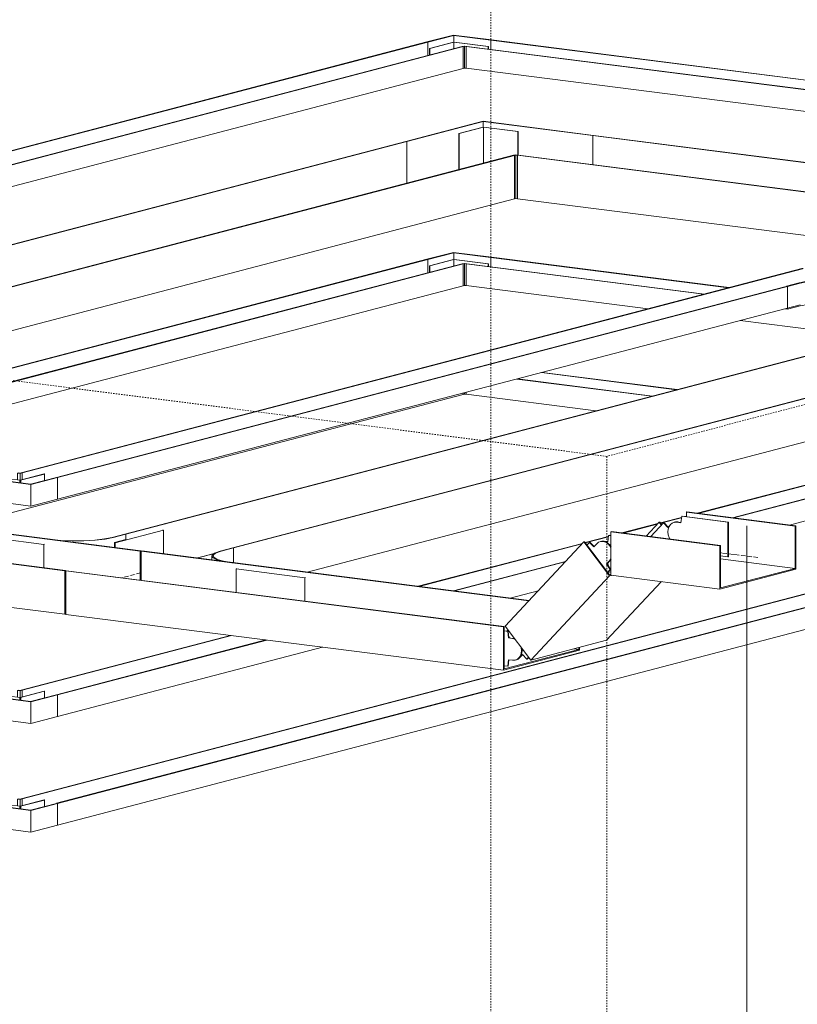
# Model space of a CAD drawing. Header units: millimetres. Extents: x 5617 to 137993, y -10603 to 156644.
# Tile 70 of 79: x 113647 to 115406, y 133008 to 135235. Entities that reach past the tile are written whole.
import ezdxf

# ---------------------------------------------------------------- set-up
doc = ezdxf.new("R2010")
doc.units = ezdxf.units.MM
doc.linetypes.add('Осевая', pattern=[14, 10, -2, 0, -2])
doc.linetypes.add('Скрыто_2_', pattern=[6, 3, -3])
doc.layers.add('Границы 3D вида', color=7, linetype='Скрыто_2_', lineweight=20, true_color=0x0080c0)
for name, color, linetype, lineweight in [('Кабельные лотки', 7, 'Continuous', 18), ('Марки кабельных лотков', 7, 'Continuous', 20), ('Осевая линия', 7, 'Осевая', 18), ('Соединительные детали кабельных лотков', 7, 'Continuous', 18)]:
    doc.layers.add(name, color=color, linetype=linetype, lineweight=lineweight)

# ---------------------------------------------------------------- blocks, each defined once
blk = doc.blocks.new('OSTEC_CLH - ЛН_ ЛП - СЛУМИ - Угол горизонтальный - ZS - Цинкование по методу Сендзимира-1209142-МКСС_ПЧ_5_8')
at = {"layer": 'Соединительные детали кабельных лотков'}
for p, q in [((87728.7, 135005.4), (87554, 134959.7)), ((87556.1, 134959.4), (87729.3, 135004.7)), ((87728.7, 135005.4), (87978.7, 134973.4)), ((87729.3, 135004.7), (87977.3, 134973.1)), ((87729.3, 135004.7), (87729.3, 134992.3)), ((87978.7, 134973.4), (87977.3, 134973.1)), ((87977.3, 134973.1), (87977.3, 134907.3)), ((87554, 134959.7), (87556.1, 134959.4)), ((87556.1, 134865.2), (87556.1, 134959.4)), ((87802.2, 134929.6), (87797.9, 134928.5)), ((87797.9, 134928.5), (87800, 134928.2)), ((87800, 134928.2), (87802.8, 134929)), ((87800, 134829.9), (87800, 134928.2)), ((87802.2, 134929.6), (87808.4, 134928.9)), ((87806.9, 134928.5), (87802.8, 134929)), ((87802.8, 134929), (87802.8, 134830.7)), ((87808.4, 134928.9), (87806.9, 134928.5)), ((87806.9, 134928.5), (87806.9, 134830.2)), ((87802.8, 134830.7), (87800, 134829.9)), ((87802.8, 134830.7), (87806.9, 134830.2))]:
    blk.add_line(p, q, dxfattribs=at)
blk = doc.blocks.new('OSTEC_U - ЛН_ ЛП - СЛУМИ - OSTEC_U - ЛН_ ЛП - СЛУМИ-1209080-МКСС_ПЧ_5_8')
at = {"layer": 'Соединительные детали кабельных лотков'}
for p, q in [((87728.8, 134992.3), (87674.4, 134978.1)), ((87675.1, 134978), (87729.5, 134992.2)), ((87728.9, 134992.4), (87729.5, 134992.2)), ((87729.5, 134992.2), (87729.9, 134992.4)), ((87729.5, 134910.6), (87729.5, 134992.2)), ((87729.5, 134992.2), (87807.4, 134982.3)), ((87729.5, 134992.2), (87729.5, 134910.6)), ((87730, 134992.4), (87729.8, 134992.4)), ((87807.9, 134982.4), (87730, 134992.4)), ((87674.4, 134978.1), (87675.1, 134978)), ((87674.4, 134896.2), (87674.4, 134978.1)), ((87675.1, 134896.4), (87675.1, 134978)), ((87807.4, 134982.3), (87807.9, 134982.4)), ((87807.4, 134982.3), (87807.4, 134928.6)), ((87807.9, 134982.4), (87807.9, 134928.7))]:
    blk.add_line(p, q, dxfattribs=at)
blk = doc.blocks.new('OSTEC_U - ЛН_ ЛП - СЛУМИ - OSTEC_U - ЛН_ ЛП - СЛУМИ-1209086-МКСС_ПЧ_5_8')
at = {"layer": 'Соединительные детали кабельных лотков'}
blk.add_line((87802.9, 134834.1), (87802.9, 134917.6), dxfattribs=at)
blk = doc.blocks.new('OSTEC_U - ЛН_ ЛП - ПШСМ - OSTEC_U - ЛН_ ЛП - ПШСМ-1318614-МКСС_ПЧ_5_8')
at = {"layer": 'Соединительные детали кабельных лотков'}
for p, q in [((87969.5, 134053), (87962.7, 134045.7)), ((87970.6, 134053.3), (87969.5, 134053)), ((87979.3, 134042.6), (87969.5, 134053)), ((87970.6, 134053.3), (87980, 134043.3)), ((87995.2, 134055), (87994.1, 134054.7)), ((87985.9, 134049.7), (87979.3, 134042.6)), ((88008.3, 134004.1), (88014.9, 134011.3)), ((88016.1, 134011.6), (88009.4, 134004.4)), ((88014.9, 134011.3), (88018.1, 134015.9)), ((88018.3, 134014.4), (88016.1, 134011.6)), ((88009.4, 134004.4), (88008.3, 134004.1)), ((88015.9, 133991.4), (88008.3, 134004.1)), ((88009.1, 133984.2), (88015.9, 133991.4)), ((88009.4, 134004.4), (88017, 133991.7)), ((88017, 133991.7), (88011.2, 133985.5)), ((88017, 133991.7), (88015.9, 133991.4))]:
    blk.add_line(p, q, dxfattribs=at)
for points in [[(88018.1, 134040.6, 0), (88014.9, 134046, 0), (88010.7, 134050.5, 0), (88005.7, 134053.6, 0), (88000.4, 134055.1, 0), (87995.1, 134054.9, 0), (87990.2, 134053.1, 0), (87985.9, 134049.7, 0)], [(87996.3, 134055.2, 0), (88001.6, 134055.4, 0), (88006.9, 134053.9, 0), (88011.8, 134050.8, 0), (88016.1, 134046.3, 0), (88018.3, 134042.9, 0)]]:
    blk.add_polyline3d(points, dxfattribs=at)
blk = doc.blocks.new('OSTEC_U - ЛН_ ЛП - ПШСМ - OSTEC_U - ЛН_ ЛП - ПШСМ-1318622-МКСС_ПЧ_5_8')
at = {"layer": 'Соединительные детали кабельных лотков'}
for p, q in [((88137.2, 134096.9), (88108.3, 134065.9)), ((88138.4, 134097.2), (88137.2, 134096.9)), ((88147, 134086.5), (88137.2, 134096.9)), ((88138.4, 134097.2), (88147.7, 134087.3)), ((88163, 134098.9), (88161.8, 134098.6)), ((88150, 134089.7), (88147, 134086.5))]:
    blk.add_line(p, q, dxfattribs=at)
for points in [[(88171, 134098.4, 0), (88168.2, 134099, 0), (88162.8, 134098.8, 0)], [(88164, 134099.1, 0), (88169.3, 134099.3, 0), (88174.6, 134097.8, 0)]]:
    blk.add_polyline3d(points, dxfattribs=at)
blk = doc.blocks.new('OSTEC_U - ЛН_ ЛП - ПШСМ - OSTEC_U - ЛН_ ЛП - ПШСМ-1318630-МКСС_ПЧ_5_8')
at = {"layer": 'Соединительные детали кабельных лотков'}
for p, q in [((88161.8, 134098.6), (88160.7, 134098.3)), ((88162.8, 134098.8), (88168.2, 134099)), ((88176.4, 134097.5), (88167, 134098.7)), ((88168.2, 134099), (88176.5, 134097.9)), ((88178, 134112), (88176.4, 134097.5)), ((88178, 134112), (88179.1, 134112.3)), ((88282.6, 134098.7), (88178, 134112)), ((88179.1, 134112.3), (88283.7, 134099)), ((88282.6, 134098.7), (88283.7, 134099)), ((88282.6, 134020), (88282.6, 134098.7)), ((88283.7, 134099), (88283.7, 134020.3)), ((88265.8, 134022.2), (88282.6, 134020)), ((88282.6, 134020), (88283.7, 134020.3))]:
    blk.add_line(p, q, dxfattribs=at)
blk.add_polyline3d([(88167, 134098.7, 0), (88161.7, 134098.5, 0), (88156.8, 134096.7, 0), (88152.5, 134093.3, 0), (88149.3, 134088.7, 0), (88147.2, 134083, 0), (88146.5, 134076.7, 0), (88147.2, 134070.3, 0), (88149.3, 134064.1, 0), (88151.3, 134060.3, 0)], dxfattribs=at)
blk = doc.blocks.new('OSTEC_U - ЛН_ ЛП - ПШСМ - OSTEC_U - ЛН_ ЛП - ПШСМ-1318636-МКСС_ПЧ_5_8')
at = {"layer": 'Соединительные детали кабельных лотков'}
for p, q in [((87996.4, 134055.3), (87995.2, 134055)), ((88001.6, 134055.4), (87996.3, 134055.2)), ((87997.4, 134055.5), (88002.7, 134055.7)), ((88011, 134054.2), (88001.6, 134055.4)), ((88002.7, 134055.7), (88011, 134054.6)), ((88012.5, 134068.7), (88011, 134054.2)), ((88012.5, 134068.7), (88013.7, 134069)), ((88018.1, 134068), (88012.5, 134068.7)), ((88013.7, 134069), (88018.1, 134068.5)), ((88009.3, 134005.2), (88011, 134005)), ((88011, 134005), (88011.4, 134001.1)), ((88014.4, 133989.8), (88018.1, 133989.4))]:
    blk.add_line(p, q, dxfattribs=at)
blk = doc.blocks.new('OSTEC_U - ЛН_ ЛП - ПШСМ - OSTEC_U - ЛН_ ЛП - ПШСМ-V93-МКСС_ПЧ_5_8')
at = {"layer": 'Соединительные детали кабельных лотков'}
for p, q in [((87784.5, 133851.6), (87776.3, 133852.7)), ((87777.5, 133853), (87785.7, 133851.9)), ((87784.5, 133851.6), (87785.7, 133851.9)), ((87785.7, 133851.9), (87787.2, 133837)), ((87786, 133836.7), (87784.5, 133851.6)), ((87786, 133836.7), (87787.2, 133837)), ((87795.5, 133835.5), (87786, 133836.7)), ((87787.2, 133837), (87796.6, 133835.8)), ((87800.8, 133833.9), (87795.5, 133835.5)), ((87796.6, 133835.8), (87800.3, 133834.9)), ((87784.5, 133773), (87786, 133787.5)), ((87787.1, 133787.4), (87785.7, 133773.3)), ((87786, 133787.5), (87795.5, 133786.3)), ((87801.8, 133786.7), (87802.9, 133787)), ((87776.3, 133774), (87784.5, 133773)), ((87784.5, 133773), (87785.7, 133773.3))]:
    blk.add_line(p, q, dxfattribs=at)
for points in [[(87795.5, 133786.3, 0), (87800.8, 133786.5, 0), (87805.7, 133788.3, 0), (87810, 133791.7, 0), (87813.2, 133796.3, 0), (87815.3, 133802, 0), (87816, 133808.3, 0), (87815.3, 133814.7, 0)], [(87816.8, 133813, 0), (87817.1, 133808.6, 0), (87816.4, 133802.3, 0)], [(87816.3, 133802, 0), (87814.4, 133796.6, 0), (87811.1, 133792, 0), (87806.9, 133788.6, 0), (87802.9, 133787, 0)]]:
    blk.add_polyline3d(points, dxfattribs=at)
blk = doc.blocks.new('OSTEC_U - ЛН_ ЛП - ПШСМ - OSTEC_U - ЛН_ ЛП - ПШСМ-V94-МКСС_ПЧ_5_8')
at = {"layer": 'Соединительные детали кабельных лотков'}
for p, q in [((87785.2, 133854.6), (87782.7, 133851.8)), ((87786.8, 133840.9), (87788.8, 133837.6)), ((87802.9, 133787), (87804.1, 133787.3)), ((87811.1, 133792), (87817.8, 133799.1)), ((87818.2, 133798.6), (87812.3, 133792.3)), ((87817.8, 133799.1), (87827.5, 133788.7)), ((87827.5, 133788.7), (87831.6, 133793.1)), ((87828.7, 133789), (87827.5, 133788.7)), ((87832, 133792.6), (87828.7, 133789))]:
    blk.add_line(p, q, dxfattribs=at)
for points in [[(87802.9, 133787, 0), (87806.9, 133788.6, 0), (87811.1, 133792, 0)], [(87812.3, 133792.3, 0), (87808, 133788.9, 0), (87804.1, 133787.3, 0)]]:
    blk.add_polyline3d(points, dxfattribs=at)
blk = doc.blocks.new('OSTEC_CT - ЛН_ ЛП - ОГП - Тройник - ZS - Цинкование по методу Сендзимира-1209897-МКСС_ПЧ_5_8')
at = {"layer": 'Осевая линия'}
blk.add_line((86954.6, 133984), (86911.9, 133972.9), dxfattribs=at)
at = {"layer": 'Соединительные детали кабельных лотков'}
for p, q in [((86710.1, 134065), (86708.7, 134064.6)), ((86751.1, 134059.7), (86710.1, 134065)), ((86919, 134071.8), (86890.3, 134064.3)), ((86892.4, 134064), (86921, 134071.5)), ((86921, 134071.5), (86919, 134071.8)), ((87162.9, 134040.6), (87134.2, 134033.1)), ((87136.3, 134032.9), (87164.9, 134040.3)), ((87164.9, 134040.3), (87162.9, 134040.6)), ((87164.9, 134006.9), (87164.9, 134040.3)), ((87115.8, 134022.4), (87115.8, 134012.6)), ((86783.4, 133988.7), (86784.9, 133989.1)), ((86783.4, 133890.4), (86783.4, 133988.7)), ((86785.1, 133988.5), (86783.4, 133988.7)), ((86784.9, 133989.1), (86786.5, 133988.9)), ((86786.5, 133988.9), (86785.1, 133988.5)), ((86785.1, 133988.5), (86785.1, 133890.2)), ((87202, 134002.2), (87161, 134007.4)), ((87200.6, 134001.8), (87202, 134002.2)), ((86785.1, 133890.2), (86783.4, 133890.4))]:
    blk.add_line(p, q, dxfattribs=at)
for points in [[(86749.6, 134059.4, 0), (86773.4, 134057.1, 0), (86799.5, 134056.1, 0), (86826.3, 134056.3, 0), (86851.8, 134057.8, 0), (86874.3, 134060.4, 0), (86892.4, 134064, 0)], [(86890.3, 134064.3, 0), (86872.7, 134060.7, 0), (86850.7, 134058.2, 0), (86825.8, 134056.7, 0), (86799.7, 134056.5, 0), (86774.2, 134057.5, 0), (86751.1, 134059.7, 0)], [(87134.2, 134033.1, 0), (87121.9, 134028.8, 0), (87116.1, 134024, 0), (87117.3, 134019.1, 0), (87125.4, 134014.4, 0), (87139.8, 134010.3, 0), (87159.6, 134007, 0)], [(87161, 134007.4, 0), (87141.7, 134010.6, 0), (87127.7, 134014.6, 0), (87119.8, 134019.2, 0), (87118.6, 134024, 0), (87124.2, 134028.6, 0), (87136.3, 134032.9, 0)]]:
    blk.add_polyline3d(points, dxfattribs=at)
blk = doc.blocks.new('OSTEC_U - ЛН_ ЛП - СЛУМ - OSTEC_U - ЛН_ ЛП - СЛУМ-1209915-МКСС_ПЧ_5_8')
at = {"layer": 'Соединительные детали кабельных лотков'}
for p, q in [((87170.4, 133992.8), (87171.9, 133993.2)), ((87170.4, 133939.9), (87170.4, 133992.8)), ((87326.2, 133972.9), (87170.4, 133992.8)), ((87327.6, 133973.3), (87326.2, 133972.9)), ((87326.2, 133972.9), (87326.2, 133920))]:
    blk.add_line(p, q, dxfattribs=at)
blk = doc.blocks.new('OSTEC_U - ЛН_ ЛП - СЛУМ - OSTEC_U - ЛН_ ЛП - СЛУМ-1209925-МКСС_ПЧ_5_8')
at = {"layer": 'Соединительные детали кабельных лотков'}
for p, q in [((86580.1, 134068.2), (86581.6, 134068.5)), ((86580.1, 134015.2), (86580.1, 134068.2)), ((86735.9, 134048.3), (86580.1, 134068.2)), ((86737.4, 134048.6), (86735.9, 134048.3)), ((86735.9, 134048.3), (86735.9, 133995.3))]:
    blk.add_line(p, q, dxfattribs=at)
blk = doc.blocks.new('OSTEC_U - ЛН_ ЛП - СЛУМ - OSTEC_U - ЛН_ ЛП - СЛУМ-V95-МКСС_ПЧ_5_8')
at = {"layer": 'Соединительные детали кабельных лотков'}
for p, q in [((87006.1, 134080.7), (86897.3, 134052.2)), ((87004, 134080.9), (87006.1, 134080.7)), ((87006.1, 134080.7), (87006.1, 134027.2)), ((86921, 134059.2), (86895.2, 134052.5)), ((86897.3, 134052.2), (86895.2, 134052.5)), ((86895.2, 134052.5), (86895.2, 134041.3)), ((86897.3, 134041.1), (86897.3, 134052.2))]:
    blk.add_line(p, q, dxfattribs=at)
blk = doc.blocks.new('OSTEC_CLH - ЛН_ ЛП - СЛУМИ - Угол горизонтальный - ZS - Цинкование по методу Сендзимира-V99-МКСС_ПЧ_5_8')
at = {"layer": 'Соединительные детали кабельных лотков'}
for p, q in [((86676.2, 134209.6), (86677.6, 134210)), ((86676.2, 134194.2), (86676.2, 134209.6)), ((86682.3, 134208.8), (86676.2, 134209.6)), ((86677.6, 134210), (86681.7, 134209.5)), ((86684.6, 134210.2), (86681.7, 134209.5)), ((86682.3, 134208.8), (86686.7, 134210)), ((86682.3, 134193.4), (86682.3, 134208.8)), ((86686.7, 134210), (86684.6, 134210.2)), ((86686.7, 134210), (86686.7, 134194.5)), ((86620.4, 134195), (86621.8, 134195.4)), ((86620.4, 134145.8), (86620.4, 134195)), ((86706.4, 134184), (86620.4, 134195)), ((86705.8, 134184.7), (86621.8, 134195.4)), ((86764.5, 134200), (86705.8, 134184.7)), ((86706.4, 134184), (86766.6, 134199.8)), ((86766.6, 134199.8), (86764.5, 134200)), ((86766.6, 134199.8), (86766.6, 134150.6)), ((86706.4, 134134.9), (86706.4, 134184)), ((86706.4, 134134.9), (86620.4, 134145.8)), ((86766.6, 134150.6), (86706.4, 134134.9))]:
    blk.add_line(p, q, dxfattribs=at)
blk = doc.blocks.new('OSTEC_U - ЛН_ ЛП - СЛУМИ - OSTEC_U - ЛН_ ЛП - СЛУМИ-V100-МКСС_ПЧ_5_8')
at = {"layer": 'Соединительные детали кабельных лотков'}
for p, q in [((86605.2, 134203.5), (86604.7, 134203.3)), ((86604.7, 134203.3), (86682.3, 134193.4)), ((86604.7, 134197.6), (86604.7, 134203.3)), ((86682.3, 134193.6), (86605.2, 134203.5)), ((86681.7, 134193.4), (86681.7, 134187.6)), ((86681.9, 134193.3), (86682.6, 134193.4)), ((86681.9, 134193.3), (86681.9, 134187.6)), ((86736.2, 134207.7), (86682.3, 134193.6)), ((86682.6, 134193.4), (86737, 134207.6)), ((86682.6, 134193.4), (86682.6, 134187.5)), ((86682.6, 134193.4), (86683.4, 134193.3)), ((86682.6, 134187.5), (86682.6, 134193.4)), ((86683.4, 134187.4), (86683.4, 134193.3)), ((86683.5, 134187.4), (86683.5, 134193.4)), ((86737, 134207.6), (86736.2, 134207.7)), ((86737, 134207.6), (86737, 134192.8))]:
    blk.add_line(p, q, dxfattribs=at)
for points in [[(86681.8, 134193.5, 0), (86681.7, 134193.5, 0), (86681.7, 134193.4, 0), (86681.7, 134193.4, 0), (86681.7, 134193.3, 0), (86681.8, 134193.3, 0), (86681.9, 134193.3, 0)], [(86683.5, 134193.4, 0), (86683.5, 134193.4, 0), (86683.4, 134193.4, 0), (86683.4, 134193.5, 0), (86683.2, 134193.5, 0), (86683.1, 134193.5, 0)]]:
    blk.add_polyline3d(points, dxfattribs=at)
blk = doc.blocks.new('OSTEC_CT - ЛН_ ЛП - ОГП - Тройник - ZS - Цинкование по методу Сендзимира-V105-МКСС_ПЧ_5_8')
at = {"layer": 'Соединительные детали кабельных лотков'}
for p, q in [((88644.3, 134692.1), (88615.7, 134684.6)), ((88617.7, 134684.4), (88646.3, 134691.9)), ((88646.3, 134691.9), (88644.3, 134692.1)), ((88646.3, 134658.3), (88646.3, 134691.9)), ((88449.3, 134672.2), (88450.4, 134672.5)), ((88451.3, 134671.9), (88449.3, 134672.2)), ((88450.4, 134672.5), (88452.5, 134672.2)), ((88452.5, 134672.2), (88451.3, 134671.9)), ((88597.2, 134673.9), (88597.2, 134642.9)), ((88641, 134658.5), (88682, 134653.3)), ((88683.4, 134653.7), (88642.4, 134658.9)), ((88682, 134653.3), (88683.4, 134653.7)), ((88443.9, 134639.7), (88415.3, 134632.2)), ((88415.3, 134632.2), (88417.3, 134631.9)), ((88417.3, 134631.9), (88445.9, 134639.4)), ((88417.3, 134580.3), (88417.3, 134631.9)), ((88585.2, 134643.9), (88626.2, 134638.7)), ((88627.6, 134639.1), (88586.6, 134644.3)), ((88626.2, 134638.7), (88627.6, 134639.1)), ((88626.2, 134587.1), (88626.2, 134638.7)), ((88417.3, 134580.3), (88445.9, 134587.8)), ((88585.2, 134592.3), (88626.2, 134587.1)), ((88626.2, 134587.1), (88632.5, 134588.7)), ((88411, 134581.1), (88417.3, 134580.3))]:
    blk.add_line(p, q, dxfattribs=at)
for points in [[(88615.7, 134684.6, 0), (88603.3, 134680.3, 0), (88597.6, 134675.5, 0), (88598.8, 134670.6, 0), (88606.9, 134665.9, 0), (88621.3, 134661.8, 0), (88641, 134658.5, 0)], [(88642.4, 134658.9, 0), (88623.2, 134662.1, 0), (88609.1, 134666.1, 0), (88601.2, 134670.7, 0), (88600.1, 134675.5, 0), (88605.7, 134680.1, 0), (88617.7, 134684.4, 0)], [(88586.6, 134644.3, 0), (88562.9, 134646.5, 0), (88536.7, 134647.6, 0), (88510, 134647.4, 0), (88484.5, 134645.9, 0), (88461.9, 134643.3, 0), (88443.9, 134639.7, 0)], [(88445.9, 134639.4, 0), (88463.5, 134642.9, 0), (88485.5, 134645.5, 0), (88510.4, 134646.9, 0), (88536.5, 134647.1, 0), (88562, 134646.1, 0), (88585.2, 134643.9, 0)], [(88585.2, 134592.3, 0), (88562, 134594.5, 0), (88536.5, 134595.5, 0), (88510.4, 134595.3, 0), (88485.5, 134593.9, 0), (88463.5, 134591.3, 0), (88445.9, 134587.8, 0)]]:
    blk.add_polyline3d(points, dxfattribs=at)
blk = doc.blocks.new('OSTEC_CLH - ЛН_ ЛП - СЛУМИ - Угол горизонтальный - ZS - Цинкование по методу Сендзимира-V107-МКСС_ПЧ_5_8')
at = {"layer": 'Соединительные детали кабельных лотков'}
for p, q in [((87661.9, 135200.5), (87601.8, 135184.8)), ((87603.9, 135184.5), (87662.5, 135199.8)), ((87661.9, 135200.5), (87748, 135189.5)), ((87662.5, 135199.8), (87746.5, 135189.1)), ((87662.5, 135199.8), (87662.5, 135184.5)), ((87748, 135189.5), (87746.5, 135189.1)), ((87746.5, 135189.1), (87746.5, 135168)), ((87601.8, 135184.8), (87603.9, 135184.5)), ((87603.9, 135154.2), (87603.9, 135184.5)), ((87686, 135175.7), (87681.7, 135174.6)), ((87681.7, 135174.6), (87683.8, 135174.3)), ((87683.8, 135174.3), (87686.6, 135175)), ((87683.8, 135125.1), (87683.8, 135174.3)), ((87686, 135175.7), (87692.2, 135174.9)), ((87690.7, 135174.5), (87686.6, 135175)), ((87686.6, 135175), (87686.6, 135125.9)), ((87692.2, 135174.9), (87690.7, 135174.5)), ((87690.7, 135174.5), (87690.7, 135125.4)), ((87686.6, 135125.9), (87683.8, 135125.1)), ((87686.6, 135125.9), (87690.7, 135125.4))]:
    blk.add_line(p, q, dxfattribs=at)
blk = doc.blocks.new('OSTEC_U - ЛН_ ЛП - СЛУМИ - OSTEC_U - ЛН_ ЛП - СЛУМИ-V108-МКСС_ПЧ_5_8')
at = {"layer": 'Соединительные детали кабельных лотков'}
for p, q in [((87662, 135184.5), (87607.6, 135170.3)), ((87607.6, 135170.3), (87608.4, 135170.2)), ((87607.6, 135155.2), (87607.6, 135170.3)), ((87608.4, 135170.2), (87662.8, 135184.4)), ((87608.4, 135155.4), (87608.4, 135170.2)), ((87662.1, 135184.5), (87662.8, 135184.4)), ((87662.8, 135184.4), (87663.1, 135184.6)), ((87662.8, 135169.6), (87662.8, 135184.4)), ((87662.8, 135184.4), (87740.6, 135174.5)), ((87662.8, 135184.4), (87662.8, 135169.6)), ((87663.3, 135184.6), (87663.1, 135184.6)), ((87741.2, 135174.6), (87663.3, 135184.6)), ((87740.6, 135174.5), (87741.2, 135174.6)), ((87740.6, 135174.5), (87740.6, 135168.7)), ((87741.2, 135174.6), (87741.2, 135168.6))]:
    blk.add_line(p, q, dxfattribs=at)
blk = doc.blocks.new('OSTEC_U - ЛН_ ЛП - СЛУМИ - OSTEC_U - ЛН_ ЛП - СЛУМИ-V109-МКСС_ПЧ_5_8')
at = {"layer": 'Соединительные детали кабельных лотков'}
blk.add_line((87686.7, 135129.2), (87686.7, 135160.7), dxfattribs=at)
blk = doc.blocks.new('OSTEC_U - ЛН_ ЛП - СЛУМИ - OSTEC_U - ЛН_ ЛП - СЛУМИ-V112-МКСС_ПЧ_5_8')
at = {"layer": 'Соединительные детали кабельных лотков'}
for p, q in [((86605.2, 133711.9), (86604.7, 133711.8)), ((86604.7, 133711.8), (86682.3, 133701.9)), ((86604.7, 133706), (86604.7, 133711.8)), ((86682.3, 133702.1), (86605.2, 133711.9)), ((86681.7, 133701.8), (86681.7, 133696)), ((86681.9, 133701.7), (86682.6, 133701.8)), ((86681.9, 133701.7), (86681.9, 133696)), ((86736.2, 133716.2), (86682.3, 133702.1)), ((86682.6, 133701.8), (86737, 133716.1)), ((86682.6, 133701.8), (86682.6, 133695.9)), ((86682.6, 133701.8), (86683.4, 133701.8)), ((86682.6, 133695.9), (86682.6, 133701.8)), ((86683.4, 133695.8), (86683.4, 133701.8)), ((86683.5, 133695.8), (86683.5, 133701.8)), ((86737, 133716.1), (86736.2, 133716.2)), ((86737, 133716.1), (86737, 133701.2))]:
    blk.add_line(p, q, dxfattribs=at)
for points in [[(86681.8, 133701.9, 0), (86681.7, 133701.9, 0), (86681.7, 133701.9, 0), (86681.7, 133701.8, 0), (86681.7, 133701.8, 0), (86681.8, 133701.7, 0), (86681.9, 133701.7, 0)], [(86683.5, 133701.8, 0), (86683.5, 133701.8, 0), (86683.4, 133701.9, 0), (86683.4, 133701.9, 0), (86683.2, 133701.9, 0), (86683.1, 133702, 0)]]:
    blk.add_polyline3d(points, dxfattribs=at)
blk = doc.blocks.new('OSTEC_CLH - ЛН_ ЛП - СЛУМИ - Угол горизонтальный - ZS - Цинкование по методу Сендзимира-V113-МКСС_ПЧ_5_8')
at = {"layer": 'Соединительные детали кабельных лотков'}
for p, q in [((87683.8, 134387.8), (87683.8, 134390.7)), ((87686.6, 134388.5), (87683.8, 134387.8)), ((87686.6, 134391.5), (87686.6, 134388.5)), ((87686.6, 134388.5), (87690.7, 134388)), ((87690.7, 134392.1), (87690.7, 134388))]:
    blk.add_line(p, q, dxfattribs=at)

msp = doc.modelspace()

# ---------------------------------------------------------------- linework, layer by layer
at = {"layer": 'Границы 3D вида'}
for p, q in [((114712.4, 135667.3), (114712.4, 131757.5)), ((118534.2, 135179.3), (114974.9, 134247.5)), ((114974.9, 134247.5), (111153.1, 134735.5)), ((114974.9, 134247.5), (114974.9, 130337.7))]:
    msp.add_line(p, q, dxfattribs=at)
at = {"layer": 'Кабельные лотки'}
for p, q in [((114712.7, 135189.1), (114714.2, 135189.5)), ((114712.7, 135168), (114712.7, 135189.1)), ((116508.2, 134959.8), (114712.7, 135189.1)), ((116509.6, 134960.2), (114714.2, 135189.5)), ((114568, 135184.8), (111765.2, 134451)), ((114570.1, 135184.5), (111767.2, 134450.7)), ((114647.9, 135174.6), (111845.1, 134440.8)), ((114650, 135174.3), (111847.1, 134440.5)), ((114568, 135184.8), (114570.1, 135184.5)), ((114570.1, 135184.5), (114570.1, 135154.2)), ((114647.9, 135174.6), (114650, 135174.3)), ((114650, 135174.3), (114650, 135125.1)), ((114656.9, 135174.5), (114658.4, 135174.9)), ((114656.9, 135125.4), (114656.9, 135174.5)), ((116452.4, 134945.2), (114656.9, 135174.5)), ((116453.8, 134945.6), (114658.4, 135174.9)), ((114650, 135125.1), (111970.5, 134423.7)), ((116330.3, 134911.7), (114656.9, 135125.4)), ((114943.5, 134973.1), (114944.9, 134973.4)), ((114943.5, 134907.3), (114943.5, 134973.1)), ((116033.2, 134833.9), (114943.5, 134973.1)), ((116034.7, 134834.3), (114944.9, 134973.4)), ((114520.2, 134959.7), (112308.1, 134380.6)), ((114522.3, 134959.4), (112310.2, 134380.3)), ((114520.2, 134959.7), (114522.3, 134959.4)), ((114522.3, 134959.4), (114522.3, 134865.2)), ((114764.1, 134928.5), (112552, 134349.4)), ((114766.2, 134928.2), (112554.1, 134349.2)), ((114764.1, 134928.5), (114766.2, 134928.2)), ((114766.2, 134928.2), (114766.2, 134829.9)), ((114773.1, 134928.5), (114774.6, 134928.9)), ((114773.1, 134830.2), (114773.1, 134928.5)), ((115862.9, 134789.3), (114773.1, 134928.5)), ((115864.3, 134789.7), (114774.6, 134928.9)), ((114766.2, 134829.9), (112806.5, 134316.9)), ((115610.5, 134723.2), (114773.1, 134830.2)), ((116373.1, 134723.1), (113885.2, 134071.8)), ((116375.2, 134722.8), (113887.2, 134071.5)), ((114568, 134693.2), (113024.4, 134289.1)), ((114570.1, 134692.9), (113026.5, 134288.8)), ((114647.9, 134683), (113104.3, 134278.9)), ((114650, 134682.7), (113106.4, 134278.6)), ((116616.9, 134691.9), (114129, 134040.6)), ((116619, 134691.6), (114131.1, 134040.3)), ((114568, 134693.2), (114570.1, 134692.9)), ((114570.1, 134692.9), (114570.1, 134662.6)), ((114647.9, 134683), (114650, 134682.7)), ((114650, 134682.7), (114650, 134633.6)), ((114656.9, 134682.9), (114658.4, 134683.3)), ((114656.9, 134633.8), (114656.9, 134682.9)), ((115194.4, 134614.3), (114656.9, 134682.9)), ((115195.8, 134614.7), (114658.4, 134683.3)), ((114712.7, 134697.5), (114714.2, 134697.9)), ((114712.7, 134676.4), (114712.7, 134697.5)), ((115250.2, 134628.9), (114712.7, 134697.5)), ((115251.6, 134629.3), (114714.2, 134697.9)), ((113650.8, 134210.2), (115415.5, 134672.2)), ((113652.9, 134210), (115417.6, 134671.9)), ((113730.7, 134200), (115495.4, 134662)), ((113732.8, 134199.8), (115497.5, 134661.7)), ((114650, 134633.6), (113232.6, 134262.5)), ((115068.2, 134581.3), (114656.9, 134633.8)), ((113732.8, 134150.6), (115412.3, 134590.3)), ((116619, 134593.3), (114297.6, 133985.6)), ((115581.2, 134515.8), (115276.4, 134554.7)), ((115132.2, 134398.2), (114827.3, 134437.1)), ((115133.6, 134398.6), (114828.8, 134437.5)), ((116453.6, 134452.4), (115179.4, 134118.8)), ((116455.7, 134452.1), (115181.5, 134118.6)), ((116533.5, 134442.2), (115259.3, 134108.6)), ((116535.6, 134441.9), (115261.4, 134108.4)), ((115076.4, 134383.6), (114771.5, 134422.5)), ((115077.8, 134384), (114773, 134422.9)), ((114650, 134387.8), (113502, 134087.2)), ((114650, 134390.7), (114650, 134387.8)), ((114656.9, 134388), (114656.9, 134392.1)), ((114950.1, 134350.6), (114656.9, 134388)), ((116535.6, 134392.8), (115387.6, 134092.2)), ((112195, 134253.6), (113920, 134033.3)), ((112196.5, 134253.9), (113921.4, 134033.7)), ((112024.7, 134209), (113749.6, 133988.7)), ((112026.2, 134209.4), (113751.1, 133989.1)), ((113652.9, 134210), (113650.8, 134210.2)), ((113652.9, 134194.5), (113652.9, 134210)), ((116453.6, 134206.6), (113650.8, 133472.9)), ((116455.7, 134206.3), (113652.9, 133472.6)), ((113732.8, 134199.8), (113730.7, 134200)), ((116533.5, 134196.4), (113730.7, 133462.7)), ((113732.8, 134150.6), (113732.8, 134199.8)), ((116535.6, 134196.1), (113732.8, 133462.4)), ((116535.6, 134147), (113732.8, 133413.2)), ((115154.7, 134121.4), (115156.1, 134121.8)), ((115154.7, 134110.7), (115154.7, 134121.4)), ((115400.8, 134090), (115154.7, 134121.4)), ((115402.3, 134090.4), (115156.1, 134121.8)), ((112024.7, 134110.7), (113749.6, 133890.4)), ((115093, 134098.6), (115063.7, 134067.3)), ((115094.4, 134099), (115093, 134098.6)), ((115093, 134098.6), (115098.4, 134091.5)), ((115099.3, 134092.5), (115094.4, 134099)), ((115143.9, 134109.5), (115095.9, 134097)), ((115143.8, 134108.7), (115096.4, 134096.3)), ((115154.7, 134112.3), (115151.6, 134111.5)), ((114984.3, 134076.8), (114985.8, 134077.2)), ((114984.3, 133978.5), (114984.3, 134076.8)), ((115230.5, 134045.4), (114984.3, 134076.8)), ((115232, 134045.8), (114985.8, 134077.2)), ((115089.9, 134095.4), (115009.1, 134074.2)), ((115088.9, 134094.3), (115011.5, 134074.1)), ((115402.3, 134090.4), (115400.8, 134090)), ((115400.8, 134090), (115400.8, 133994.2)), ((115402.3, 133992), (115402.3, 134090.4)), ((113887.2, 134071.5), (113885.2, 134071.8)), ((113887.2, 134058.4), (113887.2, 134071.5)), ((114922.6, 134054.1), (114744.8, 133863.5)), ((114924.1, 134054.4), (114922.6, 134054.1)), ((114922.6, 134054.1), (114980.6, 133977.1)), ((114980.6, 133979.5), (114924.1, 134054.4)), ((114978.5, 134066.2), (114925.6, 134052.4)), ((114978.4, 134065.4), (114926.2, 134051.7)), ((113921.4, 134033.7), (113920, 134033.3)), ((113920, 134033.3), (113920, 133967.5)), ((113921.4, 133967.3), (113921.4, 134033.7)), ((113921.6, 134033.1), (113923.1, 134033.5)), ((113921.6, 133967.3), (113921.6, 134033.1)), ((113921.6, 134033.1), (114798.6, 133921.1)), ((113923.1, 134033.5), (114799, 133921.6)), ((114131.1, 134040.3), (114129, 134040.6)), ((114131.1, 134006.9), (114131.1, 134040.3)), ((114919.6, 134050.8), (114548.3, 133953.6)), ((114918.6, 134049.7), (114550.4, 133953.4)), ((115232, 134045.8), (115230.5, 134045.4)), ((115230.5, 134045.4), (115230.5, 133947.1)), ((115232, 133950), (115232, 134045.8)), ((114087.2, 134028), (114047.4, 134017.6)), ((114881.2, 134009.6), (114628.2, 133943.4)), ((114880.2, 134008.6), (114630.3, 133943.1)), ((115400.8, 133994.2), (115232, 134015.7)), ((113751.1, 133989.1), (113749.6, 133988.7)), ((113749.6, 133988.7), (113749.6, 133890.4)), ((113751.3, 133988.5), (113752.7, 133988.9)), ((113751.3, 133890.2), (113751.3, 133988.5)), ((113751.3, 133988.5), (114741.1, 133862.1)), ((113752.7, 133988.9), (114742.5, 133862.5)), ((114984.3, 133986.7), (114976.6, 133984.6)), ((115230.5, 133947.1), (115402.3, 133992)), ((115400.8, 133994.2), (115232, 133950)), ((114980.6, 133977.1), (114802.8, 133786.6)), ((115098.1, 133964), (114974.5, 133831.5)), ((114984.3, 133980.5), (114980.6, 133979.5)), ((114980.6, 133977.1), (114985.4, 133978.4)), ((114984.3, 133982.2), (114982.1, 133979.8)), ((115230.5, 133947.1), (114984.3, 133978.5)), ((114819.5, 133943.5), (114756.5, 133927)), ((113751.3, 133890.2), (114741.1, 133763.8)), ((114742.5, 133862.5), (114741.1, 133862.1)), ((114741.1, 133862.1), (114741.1, 133763.8)), ((114742.5, 133766.7), (114742.5, 133862.5)), ((114802.8, 133786.6), (114744.8, 133863.5)), ((114124.1, 133842.6), (113650.8, 133718.7)), ((114126.2, 133842.3), (113652.9, 133718.4)), ((114204, 133832.4), (113730.7, 133708.4)), ((114206.1, 133832.1), (113732.8, 133708.2)), ((114974.5, 133831.5), (114802.8, 133786.6)), ((114332.3, 133816), (113732.8, 133659)), ((114741.1, 133763.8), (114912.8, 133808.8)), ((114911.4, 133810.9), (114742.5, 133766.7)), ((114900.8, 133812.2), (114911.4, 133810.9)), ((114911.4, 133815), (114911.4, 133810.9)), ((114912.8, 133808.8), (114912.8, 133815.4)), ((113652.9, 133718.4), (113650.8, 133718.7)), ((113652.9, 133702.9), (113652.9, 133718.4)), ((113732.8, 133708.2), (113730.7, 133708.4)), ((113732.8, 133659), (113732.8, 133708.2)), ((113652.9, 133472.6), (113650.8, 133472.9)), ((113652.9, 133457.1), (113652.9, 133472.6)), ((113732.8, 133462.4), (113730.7, 133462.7)), ((113732.8, 133413.2), (113732.8, 133462.4))]:
    msp.add_line(p, q, dxfattribs=at)
at = {"layer": 'Марки кабельных лотков'}
msp.add_line((115291.3, 134090.1), (115291.3, 132351.2), dxfattribs=at)
at = {"layer": 'Осевая линия'}
for p, q in [((114086.4, 134027.4), (114048.5, 134017.5)), ((115316.4, 134018.7), (115232, 134029.5))]:
    msp.add_line(p, q, dxfattribs=at)

# ---------------------------------------------------------------- block references
at = {"layer": 'Соединительные детали кабельных лотков'}
for name, p in [('OSTEC_CLH - ЛН_ ЛП - СЛУМИ - Угол горизонтальный - ZS - Цинкование по методу Сендзимира-V107-МКСС_ПЧ_5_8', (26966.2, 0)), ('OSTEC_U - ЛН_ ЛП - СЛУМИ - OSTEC_U - ЛН_ ЛП - СЛУМИ-V108-МКСС_ПЧ_5_8', (26966.2, 0)), ('OSTEC_U - ЛН_ ЛП - СЛУМИ - OSTEC_U - ЛН_ ЛП - СЛУМИ-V109-МКСС_ПЧ_5_8', (26966.2, 0)), ('OSTEC_CLH - ЛН_ ЛП - СЛУМИ - Угол горизонтальный - ZS - Цинкование по методу Сендзимира-1209142-МКСС_ПЧ_5_8', (26966.2, 0)), ('OSTEC_U - ЛН_ ЛП - СЛУМИ - OSTEC_U - ЛН_ ЛП - СЛУМИ-1209080-МКСС_ПЧ_5_8', (26966.2, 0)), ('OSTEC_U - ЛН_ ЛП - СЛУМИ - OSTEC_U - ЛН_ ЛП - СЛУМИ-1209086-МКСС_ПЧ_5_8', (26966.2, 0)), ('OSTEC_CLH - ЛН_ ЛП - СЛУМИ - Угол горизонтальный - ZS - Цинкование по методу Сендзимира-V107-МКСС_ПЧ_5_8', (26966.2, -491.6)), ('OSTEC_U - ЛН_ ЛП - СЛУМИ - OSTEC_U - ЛН_ ЛП - СЛУМИ-V108-МКСС_ПЧ_5_8', (26966.2, -491.6)), ('OSTEC_CT - ЛН_ ЛП - ОГП - Тройник - ZS - Цинкование по методу Сендзимира-V105-МКСС_ПЧ_5_8', (26966.2, 0)), ('OSTEC_U - ЛН_ ЛП - СЛУМИ - OSTEC_U - ЛН_ ЛП - СЛУМИ-V109-МКСС_ПЧ_5_8', (26966.2, -491.6)), ('OSTEC_CLH - ЛН_ ЛП - СЛУМИ - Угол горизонтальный - ZS - Цинкование по методу Сендзимира-V113-МКСС_ПЧ_5_8', (26966.2, 0)), ('OSTEC_CLH - ЛН_ ЛП - СЛУМИ - Угол горизонтальный - ZS - Цинкование по методу Сендзимира-V99-МКСС_ПЧ_5_8', (26966.2, 0)), ('OSTEC_U - ЛН_ ЛП - СЛУМИ - OSTEC_U - ЛН_ ЛП - СЛУМИ-V100-МКСС_ПЧ_5_8', (26966.2, 0)), ('OSTEC_U - ЛН_ ЛП - ПШСМ - OSTEC_U - ЛН_ ЛП - ПШСМ-1318622-МКСС_ПЧ_5_8', (26966.2, 0)), ('OSTEC_U - ЛН_ ЛП - ПШСМ - OSTEC_U - ЛН_ ЛП - ПШСМ-1318630-МКСС_ПЧ_5_8', (26966.2, 0)), ('OSTEC_U - ЛН_ ЛП - СЛУМ - OSTEC_U - ЛН_ ЛП - СЛУМ-V95-МКСС_ПЧ_5_8', (26966.2, 0)), ('OSTEC_U - ЛН_ ЛП - СЛУМ - OSTEC_U - ЛН_ ЛП - СЛУМ-1209925-МКСС_ПЧ_5_8', (26966.2, 0)), ('OSTEC_CT - ЛН_ ЛП - ОГП - Тройник - ZS - Цинкование по методу Сендзимира-1209897-МКСС_ПЧ_5_8', (26966.2, 0)), ('OSTEC_U - ЛН_ ЛП - ПШСМ - OSTEC_U - ЛН_ ЛП - ПШСМ-1318614-МКСС_ПЧ_5_8', (26966.2, 0)), ('OSTEC_U - ЛН_ ЛП - ПШСМ - OSTEC_U - ЛН_ ЛП - ПШСМ-1318636-МКСС_ПЧ_5_8', (26966.2, 0)), ('OSTEC_U - ЛН_ ЛП - СЛУМ - OSTEC_U - ЛН_ ЛП - СЛУМ-1209915-МКСС_ПЧ_5_8', (26966.2, 0)), ('OSTEC_U - ЛН_ ЛП - ПШСМ - OSTEC_U - ЛН_ ЛП - ПШСМ-V93-МКСС_ПЧ_5_8', (26966.2, 0)), ('OSTEC_U - ЛН_ ЛП - ПШСМ - OSTEC_U - ЛН_ ЛП - ПШСМ-V94-МКСС_ПЧ_5_8', (26966.2, 0)), ('OSTEC_CLH - ЛН_ ЛП - СЛУМИ - Угол горизонтальный - ZS - Цинкование по методу Сендзимира-V99-МКСС_ПЧ_5_8', (26966.2, -491.6)), ('OSTEC_U - ЛН_ ЛП - СЛУМИ - OSTEC_U - ЛН_ ЛП - СЛУМИ-V112-МКСС_ПЧ_5_8', (26966.2, 0)), ('OSTEC_U - ЛН_ ЛП - СЛУМИ - OSTEC_U - ЛН_ ЛП - СЛУМИ-V100-МКСС_ПЧ_5_8', (26966.2, -737.4)), ('OSTEC_CLH - ЛН_ ЛП - СЛУМИ - Угол горизонтальный - ZS - Цинкование по методу Сендзимира-V99-МКСС_ПЧ_5_8', (26966.2, -737.4))]:
    msp.add_blockref(name, p, dxfattribs=at)

doc.saveas('drawing.dxf')
